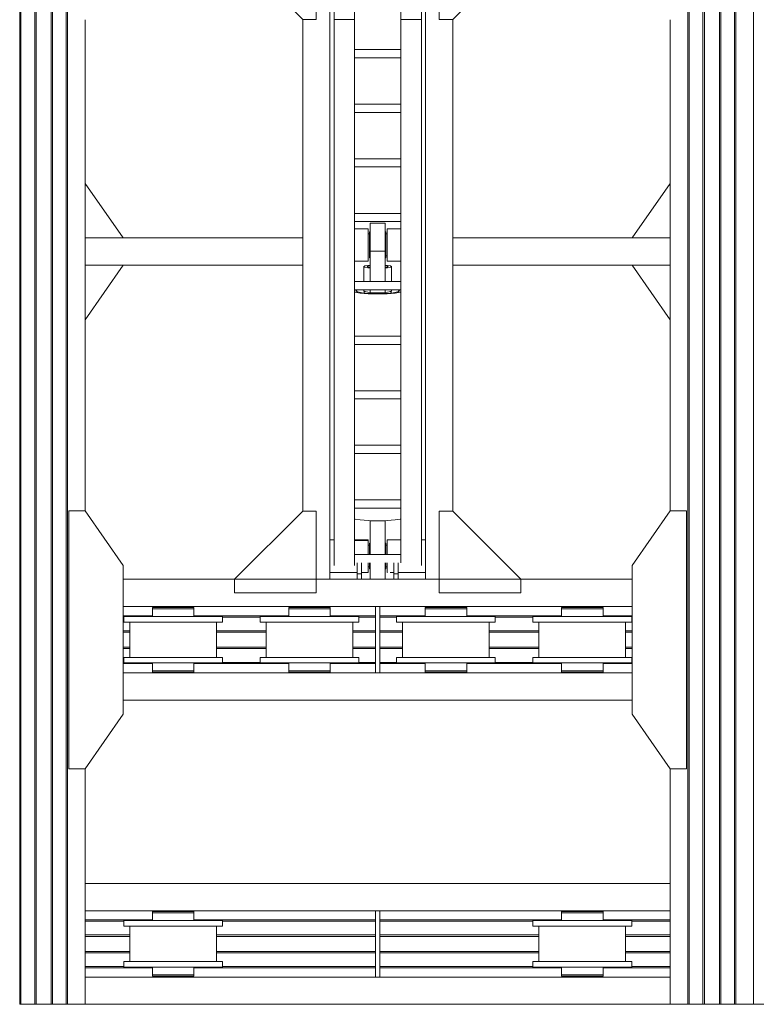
# Model space of a CAD drawing. Header units: millimetres. Extents: x 53746 to 116821, y -810352 to -765802.
# Tile 14 of 256: x 61901 to 64602, y -790285 to -786677. Entities that reach past the tile are written whole.
import ezdxf

# ---------------------------------------------------------------- set-up
doc = ezdxf.new("R2010")
doc.units = ezdxf.units.MM
doc.header["$MEASUREMENT"] = 0
for name, color, linetype, lineweight in [('Main Cradle', 7, 'Continuous', 0), ('Main Cradle Hydraulic Arm Support', 7, 'Continuous', 0), ('Main Cradle Rails', 7, 'Continuous', 0)]:
    doc.layers.add(name, color=color, linetype=linetype, lineweight=lineweight)

# ---------------------------------------------------------------- blocks, each defined once
blk = doc.blocks.new('*U86')
at = {"layer": 'Main Cradle', "color": 7, "linetype": 'Continuous', "lineweight": 0}
for p, q in [((-74.9, 1122.6), (-174.9, 1122.6)), ((59.1, 1122.6), (-58.9, 1122.6)), ((175.1, 1122.6), (75.1, 1122.6)), ((-932.6, -28), (-1072.5, 172)), ((932.6, -28), (1072.6, 172)), ((-1072.6, -328), (-932.6, -128)), ((1072.6, -328), (932.6, -128))]:
    blk.add_line(p, q, dxfattribs=at)
at = {"layer": 'Main Cradle Hydraulic Arm Support', "color": 7, "linetype": 'Continuous', "lineweight": 0}
for p, q in [((525.1, 1172.6), (427.5, 1172.6)), ((-174.9, -1172.6), (-174.9, 1122.6)), ((-74.9, 1102.6), (-74.9, 1122.6)), ((-58.9, 1122.6), (-74.9, 1122.6)), ((-58.9, 1122.6), (-58.9, 1102.6)), ((59.1, 1122.6), (59.1, 1102.6)), ((59.1, 1122.6), (75.1, 1122.6)), ((75.1, 1102.6), (75.1, 1122.6)), ((175.1, -1172.6), (175.1, 1122.6)), ((-74.9, 1097.6), (-174.9, 1097.6)), ((-74.9, 1061.9), (-74.9, 1102.6)), ((-74.9, 1102.6), (-58.9, 1102.6)), ((-58.9, 1102.6), (-58.9, 1061.9)), ((-37.7, 1097.6), (-58.9, 1097.6)), ((-35, 1097.6), (-35.5, 1097.6)), ((-35, 1097.6), (-35, 1093.1)), ((-27.5, 1085), (-30, 1085)), ((30, 1085), (27.5, 1085)), ((35, 1093.1), (35, 1097.6)), ((35, 1097.6), (35.9, 1097.6)), ((45.8, 1097.6), (59.1, 1097.6)), ((75.1, 1102.6), (59.1, 1102.6)), ((59.1, 1102.6), (59.1, 1061.9)), ((75.1, 1061.9), (75.1, 1102.6)), ((75.1, 1097.6), (175.1, 1097.6)), ((-160, -927.7), (-160, 1072.6)), ((-85, -927.7), (-85, 1072.6)), ((-30, 1077.6), (-35, 1077.6)), ((-35, 1077.6), (-30, 1077.6)), ((35, 1077.6), (30, 1077.6)), ((30, 1077.6), (35, 1077.6)), ((30, 1077.6), (35, 1077.6)), ((85.1, 1031.9), (85.1, 1061.9)), ((160.1, -927.7), (160.1, 1072.6)), ((85.1, 1031.9), (-85, 1031.9)), ((85.1, 1031.9), (85.1, -927.7)), ((-160, 979), (-174.9, 978.6)), ((-174.9, 977.6), (-160, 977.6)), ((-160, 982.2), (-160, 982.2)), ((-35, 997.7), (-30, 997.7)), ((-30, 997.7), (-35, 997.7)), ((-30, 997.7), (-35, 997.7)), ((-35, 997.7), (-30, 997.7)), ((-35, 997.6), (-30, 997.6)), ((-27.5, 990.3), (-30, 990.3)), ((30, 990.3), (27.5, 990.3)), ((30, 997.7), (35, 997.7)), ((35, 997.7), (30, 997.7)), ((30, 997.7), (35, 997.7)), ((30, 997.6), (35, 997.6)), ((85.1, 977.6), (37.6, 977.6)), ((160.1, 982.2), (160.1, 982.2)), ((175.1, 977.6), (160.1, 977.6)), ((27.5, 908.6), (-27.5, 908.6)), ((-274.9, 872.6), (-274.9, -28)), ((83.2, 901.9), (85.1, 900.7)), ((275.1, 872.6), (275.1, -28)), ((85.1, 861.9), (-85, 861.9)), ((-85, 831.9), (85.1, 831.9)), ((-85, 661.9), (85.1, 661.9)), ((85.1, 631.9), (-85, 631.9)), ((-85, 461.9), (85.1, 461.9)), ((85.1, 431.9), (-85, 431.9)), ((-85, 261.9), (85.1, 261.9)), ((85.1, 231.9), (-85, 231.9)), ((-50, 73.8), (-50, 67)), ((-27.5, 72.6), (-27.5, 61.9)), ((-27.5, 72.6), (27.5, 72.6)), ((27.5, 61.9), (27.5, 72.6)), ((50, 67), (50, 73.8)), ((-85, 61.9), (85.1, 61.9)), ((-51, 66.4), (-51, 61.9)), ((51, 61.9), (51, 66.4)), ((80, 66.4), (80, 66.4)), ((85.1, 31.9), (-85, 31.9)), ((-51, 31.9), (-51, -23)), ((-27.5, 31.9), (-27.5, -78.9)), ((27.5, -78.9), (27.5, 31.9)), ((51, -23), (51, 31.9)), ((-1072.6, -28), (-274.9, -28)), ((-274.9, -28), (-274.9, -128)), ((427.5, -28), (275.1, -28)), ((275.1, -28), (275.1, -128)), ((1072.6, -28), (427.5, -28)), ((-85, -42.8), (-34.9, -42.9)), ((-34.9, -44.4), (-35, -44.4)), ((-34.9, -42.9), (-34.9, -44.4)), ((-30, -54.7), (-27.5, -54.7)), ((27.5, -54.7), (30, -54.7)), ((30, -62.4), (35, -62.4)), ((35, -42.9), (85.1, -42.9)), ((27.5, -78.9), (-27.5, -78.9)), ((27.5, -109.6), (27.5, -78.9)), ((-1072.6, -128), (-274.9, -128)), ((-274.9, -128), (-274.9, -928.6)), ((-274.9, -128), (-274.9, -128)), ((-30, -142.4), (-34.9, -142.4)), ((35, -142.4), (30, -142.4)), ((427.5, -128), (275.1, -128)), ((275.1, -128), (275.1, -928.6)), ((275.1, -128), (275.1, -128)), ((1072.6, -128), (427.5, -128)), ((-27.5, -150), (-30, -150)), ((30, -150), (27.5, -150)), ((-85, -188.1), (85.1, -188.1)), ((85.1, -218.1), (-85, -218.1)), ((-85, -388.1), (85.1, -388.1)), ((85.1, -418.1), (-85, -418.1)), ((-85, -588.1), (85.1, -588.1)), ((85.1, -618.1), (-85, -618.1)), ((-85, -788.1), (85.1, -788.1)), ((85.1, -818.1), (-85, -818.1)), ((-160, -874.9), (-160, -874.9)), ((160.1, -874.9), (160.1, -874.9)), ((-160, -1128.8), (-160, -927.7)), ((-160, -927.7), (-85, -927.7)), ((-85, -1128.8), (-85, -927.7)), ((85.1, -927.7), (85.1, -1128.8)), ((160.1, -927.7), (85.1, -927.7)), ((160.1, -927.7), (160.1, -1128.8)), ((-85, -978.8), (85.1, -978.8)), ((-174.9, -1018.8), (-170.7, -1018.8)), ((-170.7, -1018.8), (-169.7, -1018.8)), ((-169.7, -1018.8), (-169.6, -1018.8)), ((160.1, -1040.5), (160.1, -1078.8)), ((169.7, -1018.8), (169.8, -1018.8)), ((169.8, -1018.8), (170.8, -1018.8)), ((170.8, -1018.8), (175.1, -1018.8)), ((427.5, -1081), (519.1, -1172.6)), ((160.1, -1106.4), (160.1, -1106.4)), ((-170.1, -1138.8), (-174.9, -1138.8)), ((-160, -1118.6), (-169.6, -1118.6)), ((-160, -1118.6), (-169.6, -1118.6)), ((-169.6, -1118.8), (-160, -1118.8)), ((-160, -1128.8), (-85, -1128.8)), ((85.1, -1128.8), (160.1, -1128.8)), ((169.7, -1118.7), (160.1, -1118.7)), ((160.1, -1118.8), (169.7, -1118.8)), ((175.1, -1138.8), (170.2, -1138.8))]:
    blk.add_line(p, q, dxfattribs=at)
at = {"layer": 'Main Cradle Hydraulic Arm Support', "color": 7, "linetype": 'Continuous', "lineweight": 0, "extrusion": (0, 0, -1), "flags": 128}
for points in [[(524.9, 1172.6), (224.9, 1172.6), (224.9, 872.6), (274.9, 872.6), (524.9, 1122.6), (524.9, 1172.6)], [(-427.5, 1172.6), (-225.1, 1172.6), (-225.1, 872.6), (-275.1, 872.6), (-427.5, 1025.1)], [(-427.5, 1025.1), (-525.1, 1122.6), (-525.1, 1172.6)], [(27.5, 1122.6), (27.5, 1108.5), (27.5, 1081.9), (27.5, 1061.9)], [(-27.5, 1122.6), (-27.5, 1108.5), (-27.5, 1081.9), (-27.5, 1061.9)], [(35, 1093.1), (35, 1080.1), (35, 1061.9)], [(30, 1061.9), (30, 1062.9), (30, 1076.6), (30, 1084.4), (30, 1085), (30, 1085)], [(-30, 1061.9), (-30, 1062.9), (-30, 1076.6), (-30, 1084.4), (-30, 1085), (-30, 1085)], [(-35, 1061.9), (-35, 1080.1), (-35, 1093.1)], [(-75.1, 1097.6), (-75.1, 1097.6), (-75.1, 1097.6)], [(35, 1031.9), (35, 1014.7), (35, 995.2), (35, 982.2), (85, 980.9)], [(30, 990.3), (30, 996.8), (30, 1009.6), (30, 1026.6), (30, 1031.9)], [(27.5, 1031.9), (27.5, 908.6), (27.5, 908)], [(-27.5, 1031.9), (-27.5, 908.6), (-27.5, 908)], [(-30, 990.3), (-30, 996.8), (-30, 1009.6), (-30, 1026.6), (-30, 1031.9)], [(-35.6, 977.6), (-35, 977.6), (-35, 982.2), (-35, 995.2), (-35, 1014.7), (-35, 1031.9)], [(85, 977.6), (35, 977.6), (35, 982.2), (85, 980.9)], [(-83.2, 901.9), (-63.7, 905.4), (-34.5, 907.8), (0, 908.6), (34.4, 907.8), (63.6, 905.4), (83.1, 901.9), (85, 900.7)], [(27.5, 908), (0, 908.6), (-27.5, 908)], [(-85.1, 69.5), (-83.2, 70.6), (-63.7, 74.1), (-34.5, 76.5), (0, 77.3), (34.4, 76.5), (63.6, 74.1), (83.1, 70.6), (85, 69.5)], [(-80, 66.4), (-74, 70.1), (-56.6, 73.3), (-30.7, 75.4), (0, 76.1), (30.6, 75.4), (56.5, 73.3), (73.9, 70.1), (80, 66.4), (80, 66.4)], [(85, 63.4), (83.1, 62.2), (81.4, 61.9)], [(80, 66.4), (73.9, 62.7), (69.6, 61.9)], [(27.5, 71.5), (36, 70.8), (47.1, 68.8), (51, 66.4), (51, 66.4)], [(-51, 66.4), (-47.2, 68.8), (-36.1, 70.8), (-27.5, 71.5)], [(-69.7, 61.9), (-74, 62.7), (-80, 66.4)], [(-81.5, 61.9), (-83.2, 62.2), (-85.1, 63.4)], [(274.9, -28.4), (274.9, -28), (274.9, -28)], [(27.5, -17.9), (36, -18.6), (47.1, -20.6), (51, -23), (47.1, -25.3), (36, -27.3), (27.5, -28)], [(38, -23), (35.1, -21.2), (27.5, -19.8)], [(27.5, -26.1), (35.1, -24.7), (38, -23)], [(-51, -23), (-47.2, -20.6), (-36.1, -18.6), (-27.5, -17.9)], [(-27.5, -19.8), (-35.2, -21.2), (-38, -23), (-35.2, -24.7), (-27.5, -26.1)], [(-27.5, -28), (-36.1, -27.3), (-47.2, -25.3), (-51, -23)], [(-275.1, -28), (-275.1, -28), (-275.1, -28.4)], [(85, -43.4), (34.9, -44.4), (34.9, -50.4), (34.9, -54.7), (34.9, -72.3), (34.9, -94.4), (34.9, -117.8), (34.9, -138.8), (34.9, -154.3), (34.9, -161.8), (85, -161.9)], [(30, -150), (30, -144.3), (30, -132.1), (30, -115.4), (30, -96.8), (30, -78.9), (30, -64.7), (30, -56.2), (30, -54.7)], [(-30, -150), (-30, -144.3), (-30, -132.1), (-30, -115.4), (-30, -96.8), (-30, -78.9), (-30, -64.7), (-30, -56.2), (-30, -54.7)], [(-35.1, -44.4), (-35, -44.4), (-35, -42.9)], [(-85.1, -161.8), (-35, -161.8), (-35, -154.3), (-35, -138.8), (-35, -117.8), (-35, -94.4), (-35, -72.3), (-35, -54.7), (-35, -44.4), (-85.1, -43.4)], [(-27.5, -109.6), (-27.5, -139.2), (-27.5, -163.3), (-27.5, -178.4), (-27.5, -182.2), (27.5, -182.2), (27.5, -178.4), (27.5, -163.3), (27.5, -139.2), (27.5, -109.6), (27.5, -78.9)], [(224.9, -1172.6), (224.9, -928.6), (274.9, -928.6), (518.9, -1172.6)], [(-225.1, -1172.6), (-225.1, -928.6), (-275.1, -928.6), (-427.5, -1081)], [(169.6, -1023.3), (169.6, -1036.3), (169.6, -1055.8), (169.6, -1078.8), (169.6, -1101.7), (169.6, -1121.2), (169.6, -1134.2), (169.6, -1138.8), (169.7, -1138.8)], [(-169.8, -1138.8), (-169.7, -1138.8), (-169.7, -1134.2), (-169.7, -1121.2), (-169.7, -1101.7), (-169.7, -1078.8), (-169.7, -1055.8), (-169.7, -1036.3), (-169.7, -1023.3)], [(160, -1162.6), (160, -1149.5), (160, -1128.8)], [(-160.1, -1128.8), (-160.1, -1149.5), (-160.1, -1162.6)]]:
    blk.add_lwpolyline(points, dxfattribs=at)
blk = doc.blocks.new('*U57')
at = {"layer": 'Main Cradle', "color": 7, "linetype": 'Continuous', "lineweight": 0}
for p, q in [((-23381.6, -2208), (-23381.6, 4569.1)), ((-23377, -2208), (-23377, 4569.1)), ((-23326.6, -2208), (-23326.6, 4569.1)), ((-23321.6, -2208), (-23321.6, 4569.1)), ((-23266.6, -2208), (-23266.6, 4569.1)), ((-23261.6, -2208), (-23261.6, 4569.1)), ((-23211.3, -2208), (-23211.3, 4569.1)), ((-23206.6, -2208), (-23206.6, 4569.1)), ((-20931.6, 4569.1), (-20931.6, -2208)), ((-20927, 4569.1), (-20927, -2208)), ((-20876.6, 4569.1), (-20876.6, -2208)), ((-20871.6, 4569.1), (-20871.6, -2208)), ((-20816.6, 4569.1), (-20816.6, -2208)), ((-20811.6, 4569.1), (-20811.6, -2208)), ((-20761.3, 4569.1), (-20761.3, -2208)), ((-20756.6, 4569.1), (-20756.6, -2208)), ((-20691.7, 4569.1), (-20691.7, -2208)), ((-23141.7, -399.8), (-23141.7, 1399.5)), ((-20996.5, 1399.5), (-20996.5, -399.8)), ((-21136.5, -650.8), (-23001.7, -650.8)), ((-23001.7, -750.8), (-22077.1, -750.8)), ((-22859.1, -753.8), (-22859.1, -750.8)), ((-22779.1, -750.8), (-22779.1, -753.8)), ((-22765.3, -753.8), (-22748.7, -753.8)), ((-22748.7, -753.8), (-22742.9, -753.8)), ((-22359.1, -753.8), (-22359.1, -750.8)), ((-22279.1, -750.8), (-22279.1, -753.8)), ((-22265.3, -753.8), (-22248.7, -753.8)), ((-22248.7, -753.8), (-22242.9, -753.8)), ((-22061.1, -750.8), (-21136.5, -750.8)), ((-21859.1, -753.8), (-21859.1, -750.8)), ((-21779.1, -750.8), (-21779.1, -753.8)), ((-21765.3, -753.8), (-21748.7, -753.8)), ((-21748.7, -753.8), (-21742.9, -753.8)), ((-21359.1, -753.8), (-21359.1, -750.8)), ((-21279.1, -750.8), (-21279.1, -753.8)), ((-21265.3, -753.8), (-21248.7, -753.8)), ((-21248.7, -753.8), (-21242.9, -753.8)), ((-22749.8, -787.3), (-22819.1, -787.3)), ((-22319.1, -787.3), (-22388.5, -787.3)), ((-22249.8, -787.3), (-22319.1, -787.3)), ((-21749.8, -787.3), (-21819.1, -787.3)), ((-21249.8, -787.3), (-21319.1, -787.3)), ((-22978.1, -937.3), (-22978.1, -807.3)), ((-22660.1, -807.3), (-22660.1, -937.3)), ((-22637.9, -807.3), (-22651.7, -807.3)), ((-22478.1, -937.3), (-22478.1, -807.3)), ((-22160.1, -807.3), (-22160.1, -937.3)), ((-22137.9, -807.3), (-22151.7, -807.3)), ((-21978.1, -937.3), (-21978.1, -807.3)), ((-21660.1, -807.3), (-21660.1, -937.3)), ((-21637.9, -807.3), (-21651.7, -807.3)), ((-21478.1, -937.3), (-21478.1, -807.3)), ((-21160.1, -807.3), (-21160.1, -937.3)), ((-21137.9, -807.3), (-21151.7, -807.3)), ((-22758.3, -937.3), (-22819.1, -937.3)), ((-22749.8, -937.3), (-22758.3, -937.3)), ((-22258.3, -937.3), (-22319.1, -937.3)), ((-22249.8, -937.3), (-22258.3, -937.3)), ((-21758.3, -937.3), (-21819.1, -937.3)), ((-21749.8, -937.3), (-21758.3, -937.3)), ((-21258.3, -937.3), (-21319.1, -937.3)), ((-21249.8, -937.3), (-21258.3, -937.3)), ((-22748.7, -957.3), (-22742.9, -957.3)), ((-22637.9, -957.3), (-22651.7, -957.3)), ((-22248.7, -957.3), (-22242.9, -957.3)), ((-22137.9, -957.3), (-22151.7, -957.3)), ((-21890.3, -957.3), (-21889.5, -957.3)), ((-21748.7, -957.3), (-21742.9, -957.3)), ((-21637.9, -957.3), (-21651.7, -957.3)), ((-21248.7, -957.3), (-21242.9, -957.3)), ((-21137.9, -957.3), (-21151.7, -957.3)), ((-23001.7, -993.8), (-22077.1, -993.8)), ((-22859.1, -993.8), (-22859.1, -990.8)), ((-22856.6, -990.8), (-22856.1, -990.8)), ((-22848.3, -985.8), (-22819.1, -985.8)), ((-22790.9, -990.8), (-22790.8, -990.8)), ((-22790.8, -990.8), (-22790.6, -990.8)), ((-22790.6, -990.8), (-22790, -990.8)), ((-22790, -990.8), (-22783.7, -990.8)), ((-22783.7, -990.8), (-22782.2, -990.8)), ((-22782.2, -990.8), (-22779.1, -990.8)), ((-22779.1, -990.8), (-22779.1, -993.8)), ((-22765.3, -985.8), (-22748.7, -985.8)), ((-22748.7, -985.8), (-22742.9, -985.8)), ((-22359.1, -993.8), (-22359.1, -990.8)), ((-22348.3, -985.8), (-22319.1, -985.8)), ((-22282.2, -990.8), (-22279.1, -990.8)), ((-22279.1, -990.8), (-22279.1, -993.8)), ((-22265.3, -985.8), (-22248.7, -985.8)), ((-22248.7, -985.8), (-22242.9, -985.8)), ((-22061.1, -993.8), (-21136.5, -993.8)), ((-21859.1, -993.8), (-21859.1, -990.8)), ((-21856.6, -990.8), (-21856.1, -990.8)), ((-21848.3, -985.8), (-21819.1, -985.8)), ((-21790.9, -990.8), (-21790.8, -990.8)), ((-21790.8, -990.8), (-21790.6, -990.8)), ((-21790.6, -990.8), (-21790, -990.8)), ((-21790, -990.8), (-21783.7, -990.8)), ((-21783.7, -990.8), (-21782.2, -990.8)), ((-21782.2, -990.8), (-21779.1, -990.8)), ((-21779.1, -990.8), (-21779.1, -993.8)), ((-21765.3, -985.8), (-21748.7, -985.8)), ((-21748.7, -985.8), (-21742.9, -985.8)), ((-21359.1, -993.8), (-21359.1, -990.8)), ((-21348.3, -985.8), (-21319.1, -985.8)), ((-21282.2, -990.8), (-21279.1, -990.8)), ((-21279.1, -990.8), (-21279.1, -993.8)), ((-21265.3, -985.8), (-21248.7, -985.8)), ((-21248.7, -985.8), (-21242.9, -985.8)), ((-21136.5, -1093.8), (-23001.7, -1093.8)), ((-23141.7, -2208), (-23141.7, -1344.8)), ((-20996.5, -1344.8), (-20996.5, -2208)), ((-20996.5, -1765), (-23141.7, -1765)), ((-23141.7, -1865), (-22077.1, -1865)), ((-22859.1, -1868), (-22859.1, -1865)), ((-22779.1, -1865), (-22779.1, -1868)), ((-22765.3, -1868), (-22748.7, -1868)), ((-22748.7, -1868), (-22742.9, -1868)), ((-22061.1, -1865), (-20996.5, -1865)), ((-21359.1, -1868), (-21359.1, -1865)), ((-21279.1, -1865), (-21279.1, -1868)), ((-21265.3, -1868), (-21248.7, -1868)), ((-21248.7, -1868), (-21242.9, -1868)), ((-22749.8, -1901.5), (-22819.1, -1901.5)), ((-21249.8, -1901.5), (-21319.1, -1901.5)), ((-22978.1, -2051.5), (-22978.1, -1921.5)), ((-22660.1, -1921.5), (-22660.1, -2051.5)), ((-22637.9, -1921.5), (-22651.7, -1921.5)), ((-21478.1, -2051.5), (-21478.1, -1921.5)), ((-21160.1, -1921.5), (-21160.1, -2051.5)), ((-21137.9, -1921.5), (-21151.7, -1921.5)), ((-22758.3, -2051.5), (-22819.1, -2051.5)), ((-22749.8, -2051.5), (-22758.3, -2051.5)), ((-21258.3, -2051.5), (-21319.1, -2051.5)), ((-21249.8, -2051.5), (-21258.3, -2051.5)), ((-22748.7, -2071.5), (-22742.9, -2071.5)), ((-22637.9, -2071.5), (-22651.7, -2071.5)), ((-21390.3, -2071.5), (-21389.5, -2071.5)), ((-21248.7, -2071.5), (-21242.9, -2071.5)), ((-21137.9, -2071.5), (-21151.7, -2071.5)), ((-23141.7, -2108), (-22077.1, -2108)), ((-22859.1, -2108), (-22859.1, -2105)), ((-22848.3, -2100), (-22819.1, -2100)), ((-22782.2, -2105), (-22779.1, -2105)), ((-22779.1, -2105), (-22779.1, -2108)), ((-22765.3, -2100), (-22748.7, -2100)), ((-22748.7, -2100), (-22742.9, -2100)), ((-22061.1, -2108), (-20996.5, -2108)), ((-21359.1, -2108), (-21359.1, -2105)), ((-21356.6, -2105), (-21356.1, -2105)), ((-21348.3, -2100), (-21319.1, -2100)), ((-21290.9, -2105), (-21290.8, -2105)), ((-21290.8, -2105), (-21290.6, -2105)), ((-21290.6, -2105), (-21290, -2105)), ((-21290, -2105), (-21283.7, -2105)), ((-21283.7, -2105), (-21282.2, -2105)), ((-21282.2, -2105), (-21279.1, -2105)), ((-21279.1, -2105), (-21279.1, -2108)), ((-21265.3, -2100), (-21248.7, -2100)), ((-21248.7, -2100), (-21242.9, -2100)), ((-20996.5, -2208), (-23141.7, -2208)), ((-20591.7, -2208), (-20691.7, -2208))]:
    blk.add_line(p, q, dxfattribs=at)
at = {"layer": 'Main Cradle', "color": 7, "linetype": 'Continuous', "lineweight": 0, "flags": 128}
for points in [[(-23141.7, -1344.8), (-23001.7, -1144.8), (-23001.7, -599.8), (-23141.7, -399.8), (-23201.7, -399.8), (-23201.7, -1344.8), (-23141.7, -1344.8)], [(-20996.5, -1344.8), (-21136.5, -1144.8), (-21136.5, -599.8), (-20996.6, -399.8), (-20936.6, -399.8), (-20936.5, -1344.8), (-20996.5, -1344.8)], [(-22895.3, -753.8), (-22895.3, -753.8), (-22895.3, -758.8), (-22895.3, -758.8)], [(-22895.3, -753.8), (-22889.5, -753.8), (-22873, -753.8), (-22848.3, -753.8), (-22819.1, -753.8), (-22790, -753.8), (-22765.3, -753.8)], [(-22819.1, -758.8), (-22819.1, -758.8), (-22790, -758.8), (-22765.3, -758.8), (-22748.7, -758.8), (-22742.9, -758.8), (-22742.9, -753.8)], [(-22395.3, -753.8), (-22395.3, -753.8), (-22395.3, -758.8), (-22395.3, -758.8)], [(-22395.3, -753.8), (-22389.5, -753.8), (-22373, -753.8), (-22348.3, -753.8), (-22319.1, -753.8), (-22290, -753.8), (-22265.3, -753.8)], [(-22319.1, -758.8), (-22319.1, -758.8), (-22290, -758.8), (-22265.3, -758.8), (-22248.7, -758.8), (-22242.9, -758.8), (-22242.9, -753.8)], [(-22077.1, -750.8), (-22061.1, -750.8), (-22061.1, -993.8), (-22077.1, -993.8), (-22077.1, -750.8)], [(-21895.3, -753.8), (-21895.3, -753.8), (-21895.3, -758.8), (-21895.3, -758.8)], [(-21895.3, -753.8), (-21889.5, -753.8), (-21873, -753.8), (-21848.3, -753.8), (-21819.1, -753.8), (-21790, -753.8), (-21765.3, -753.8)], [(-21790, -758.8), (-21790, -758.8), (-21765.3, -758.8), (-21748.7, -758.8), (-21742.9, -758.8), (-21742.9, -753.8)], [(-21395.3, -753.8), (-21395.3, -753.8), (-21395.3, -758.8), (-21395.3, -758.8)], [(-21395.3, -753.8), (-21389.5, -753.8), (-21373, -753.8), (-21348.3, -753.8), (-21319.1, -753.8), (-21290, -753.8), (-21265.3, -753.8)], [(-21319.1, -758.8), (-21319.1, -758.8), (-21290, -758.8), (-21265.3, -758.8), (-21248.7, -758.8), (-21242.9, -758.8), (-21242.9, -753.8)], [(-22758.3, -807.3), (-22819.1, -807.3), (-22888.5, -807.3), (-22947.3, -807.3), (-22986.6, -807.3), (-23000.3, -807.3), (-23000.3, -787.3), (-23000.3, -787.3)], [(-22819.1, -787.3), (-22888.5, -787.3), (-22947.3, -787.3), (-22986.6, -787.3), (-23000.3, -787.3)], [(-22895.3, -758.8), (-22895.3, -758.8), (-22895.3, -787.3)], [(-22895.3, -758.8), (-22889.5, -758.8), (-22873, -758.8), (-22873, -758.8)], [(-22889.5, -758.8), (-22889.5, -758.8), (-22873, -758.8)], [(-22873, -758.8), (-22848.3, -758.8), (-22819.1, -758.8), (-22819.1, -758.8)], [(-22637.9, -787.3), (-22651.7, -787.3), (-22691, -787.3), (-22749.8, -787.3)], [(-22742.9, -787.3), (-22742.9, -758.8), (-22742.9, -758.8)], [(-22637.9, -787.3), (-22637.9, -787.3), (-22637.9, -807.3)], [(-22258.3, -807.3), (-22319.1, -807.3), (-22388.5, -807.3), (-22447.3, -807.3), (-22486.6, -807.3), (-22500.3, -807.3), (-22500.3, -787.3), (-22500.3, -787.3)], [(-22388.5, -787.3), (-22388.5, -787.3), (-22447.3, -787.3), (-22486.6, -787.3), (-22500.3, -787.3)], [(-22395.3, -758.8), (-22395.3, -758.8), (-22395.3, -787.3)], [(-22395.3, -758.8), (-22389.5, -758.8), (-22373, -758.8), (-22373, -758.8)], [(-22389.5, -758.8), (-22389.5, -758.8), (-22373, -758.8)], [(-22373, -758.8), (-22348.3, -758.8), (-22319.1, -758.8), (-22319.1, -758.8)], [(-22137.9, -787.3), (-22151.7, -787.3), (-22191, -787.3), (-22249.8, -787.3)], [(-22242.9, -787.3), (-22242.9, -758.8), (-22242.9, -758.8)], [(-22137.9, -787.3), (-22137.9, -787.3), (-22137.9, -807.3)], [(-21758.3, -807.3), (-21819.1, -807.3), (-21888.5, -807.3), (-21947.3, -807.3), (-21986.6, -807.3), (-22000.3, -807.3), (-22000.3, -787.3), (-22000.3, -787.3)], [(-21819.1, -787.3), (-21888.5, -787.3), (-21947.3, -787.3), (-21986.6, -787.3), (-22000.3, -787.3)], [(-21895.3, -758.8), (-21895.3, -758.8), (-21895.3, -787.3)], [(-21895.3, -758.8), (-21889.5, -758.8), (-21873, -758.8), (-21873, -758.8)], [(-21889.5, -758.8), (-21889.5, -758.8), (-21873, -758.8)], [(-21873, -758.8), (-21848.3, -758.8), (-21819.1, -758.8), (-21819.1, -758.8)], [(-21819.1, -758.8), (-21819.1, -758.8), (-21790, -758.8)], [(-21637.9, -787.3), (-21651.7, -787.3), (-21691, -787.3), (-21749.8, -787.3)], [(-21742.9, -787.3), (-21742.9, -758.8), (-21742.9, -758.8)], [(-21637.9, -787.3), (-21637.9, -787.3), (-21637.9, -807.3)], [(-21258.3, -807.3), (-21319.1, -807.3), (-21388.5, -807.3), (-21447.3, -807.3), (-21486.6, -807.3), (-21500.3, -807.3), (-21500.3, -787.3), (-21500.3, -787.3)], [(-21319.1, -787.3), (-21388.5, -787.3), (-21447.3, -787.3), (-21486.6, -787.3), (-21500.3, -787.3)], [(-21395.3, -758.8), (-21395.3, -758.8), (-21395.3, -787.3)], [(-21395.3, -758.8), (-21389.5, -758.8), (-21373, -758.8), (-21348.3, -758.8), (-21319.1, -758.8), (-21319.1, -758.8)], [(-21389.5, -758.8), (-21389.5, -758.8), (-21373, -758.8)], [(-21137.9, -787.3), (-21151.7, -787.3), (-21191, -787.3), (-21249.8, -787.3)], [(-21242.9, -787.3), (-21242.9, -758.8), (-21242.9, -758.8)], [(-21137.9, -787.3), (-21137.9, -787.3), (-21137.9, -807.3)], [(-22651.7, -807.3), (-22691, -807.3), (-22749.8, -807.3), (-22758.3, -807.3)], [(-22151.7, -807.3), (-22191, -807.3), (-22249.8, -807.3), (-22258.3, -807.3)], [(-21651.7, -807.3), (-21691, -807.3), (-21749.8, -807.3), (-21758.3, -807.3)], [(-21151.7, -807.3), (-21191, -807.3), (-21249.8, -807.3), (-21258.3, -807.3)], [(-22651.7, -957.3), (-22691, -957.3), (-22749.8, -957.3), (-22819.1, -957.3), (-22888.5, -957.3), (-22947.3, -957.3), (-22986.6, -957.3), (-23000.3, -957.3), (-23000.3, -937.3), (-23000.3, -937.3)], [(-22819.1, -937.3), (-22888.5, -937.3), (-22947.3, -937.3), (-22986.6, -937.3), (-23000.3, -937.3)], [(-22637.9, -937.3), (-22651.7, -937.3), (-22691, -937.3), (-22749.8, -937.3)], [(-22637.9, -937.3), (-22637.9, -937.3), (-22637.9, -957.3)], [(-22151.7, -957.3), (-22191, -957.3), (-22249.8, -957.3), (-22319.1, -957.3), (-22388.5, -957.3), (-22447.3, -957.3), (-22486.6, -957.3), (-22500.3, -957.3), (-22500.3, -937.3), (-22500.3, -937.3)], [(-22319.1, -937.3), (-22388.5, -937.3), (-22447.3, -937.3), (-22486.6, -937.3), (-22500.3, -937.3)], [(-22137.9, -937.3), (-22151.7, -937.3), (-22191, -937.3), (-22249.8, -937.3)], [(-22137.9, -937.3), (-22137.9, -937.3), (-22137.9, -957.3)], [(-21651.7, -957.3), (-21691, -957.3), (-21749.8, -957.3), (-21819.1, -957.3), (-21888.5, -957.3), (-21947.3, -957.3), (-21986.6, -957.3), (-22000.3, -957.3), (-22000.3, -937.3), (-22000.3, -937.3)], [(-21819.1, -937.3), (-21888.5, -937.3), (-21947.3, -937.3), (-21986.6, -937.3), (-22000.3, -937.3)], [(-21637.9, -937.3), (-21651.7, -937.3), (-21691, -937.3), (-21749.8, -937.3)], [(-21637.9, -937.3), (-21637.9, -937.3), (-21637.9, -957.3)], [(-21151.7, -957.3), (-21191, -957.3), (-21249.8, -957.3), (-21319.1, -957.3), (-21388.5, -957.3), (-21447.3, -957.3), (-21486.6, -957.3), (-21500.3, -957.3), (-21500.3, -937.3), (-21500.3, -937.3)], [(-21319.1, -937.3), (-21388.5, -937.3), (-21447.3, -937.3), (-21486.6, -937.3), (-21500.3, -937.3)], [(-21137.9, -937.3), (-21151.7, -937.3), (-21191, -937.3), (-21249.8, -937.3)], [(-21137.9, -937.3), (-21137.9, -937.3), (-21137.9, -957.3)], [(-22895.3, -957.3), (-22895.3, -985.8), (-22889.5, -985.8), (-22873, -985.8), (-22848.3, -985.8), (-22848.3, -985.8)], [(-22889.5, -957.3), (-22889.5, -957.3), (-22890.3, -957.3), (-22895.3, -957.3), (-22895.3, -957.3)], [(-22742.9, -985.8), (-22742.9, -985.8), (-22742.9, -957.3)], [(-22395.3, -957.3), (-22395.3, -985.8), (-22389.5, -985.8), (-22373, -985.8), (-22348.3, -985.8), (-22348.3, -985.8)], [(-22389.5, -957.3), (-22389.5, -957.3), (-22390.3, -957.3), (-22395.3, -957.3), (-22395.3, -957.3)], [(-22242.9, -985.8), (-22242.9, -985.8), (-22242.9, -957.3)], [(-21895.3, -957.3), (-21895.3, -985.8), (-21889.5, -985.8), (-21873, -985.8), (-21848.3, -985.8), (-21848.3, -985.8)], [(-21895.3, -957.3), (-21895.3, -957.3), (-21890.3, -957.3)], [(-21742.9, -985.8), (-21742.9, -985.8), (-21742.9, -957.3)], [(-21395.3, -957.3), (-21395.3, -985.8), (-21389.5, -985.8), (-21373, -985.8), (-21348.3, -985.8), (-21348.3, -985.8)], [(-21389.5, -957.3), (-21389.5, -957.3), (-21390.3, -957.3), (-21395.3, -957.3), (-21395.3, -957.3)], [(-21242.9, -985.8), (-21242.9, -985.8), (-21242.9, -957.3)], [(-22895.3, -985.8), (-22895.3, -985.8), (-22895.3, -990.8), (-22889.5, -990.8), (-22873, -990.8), (-22848.3, -990.8), (-22819.1, -990.8), (-22790, -990.8), (-22765.3, -990.8), (-22748.7, -990.8), (-22742.9, -990.8), (-22742.9, -985.8)], [(-22889.5, -985.8), (-22889.5, -985.8), (-22873, -985.8)], [(-22859.1, -990.8), (-22859.1, -990.8), (-22856.6, -990.8)], [(-22848.3, -985.8), (-22848.3, -985.8), (-22819.1, -985.8)], [(-22819.1, -985.8), (-22819.1, -985.8), (-22790, -985.8), (-22765.3, -985.8)], [(-22395.3, -985.8), (-22395.3, -985.8), (-22395.3, -990.8), (-22389.5, -990.8), (-22373, -990.8), (-22348.3, -990.8), (-22319.1, -990.8), (-22290, -990.8), (-22265.3, -990.8), (-22248.7, -990.8), (-22242.9, -990.8), (-22242.9, -985.8)], [(-22389.5, -985.8), (-22389.5, -985.8), (-22373, -985.8)], [(-22356.1, -990.8), (-22356.1, -990.8), (-22356.6, -990.8), (-22359.1, -990.8), (-22359.1, -990.8), (-22359.1, -990.8)], [(-22348.3, -985.8), (-22348.3, -985.8), (-22319.1, -985.8)], [(-22319.1, -985.8), (-22319.1, -985.8), (-22290, -985.8), (-22265.3, -985.8)], [(-22290, -990.8), (-22290.6, -990.8), (-22290.8, -990.8), (-22290.9, -990.8)], [(-22282.2, -990.8), (-22283.7, -990.8), (-22290, -990.8)], [(-21895.3, -985.8), (-21895.3, -985.8), (-21895.3, -990.8), (-21889.5, -990.8), (-21873, -990.8), (-21848.3, -990.8), (-21819.1, -990.8), (-21790, -990.8), (-21765.3, -990.8), (-21748.7, -990.8), (-21742.9, -990.8), (-21742.9, -985.8)], [(-21889.5, -985.8), (-21889.5, -985.8), (-21873, -985.8)], [(-21859.1, -990.8), (-21859.1, -990.8), (-21856.6, -990.8)], [(-21848.3, -985.8), (-21848.3, -985.8), (-21819.1, -985.8)], [(-21819.1, -985.8), (-21819.1, -985.8), (-21790, -985.8), (-21765.3, -985.8)], [(-21395.3, -985.8), (-21395.3, -985.8), (-21395.3, -990.8), (-21389.5, -990.8), (-21373, -990.8), (-21348.3, -990.8), (-21319.1, -990.8), (-21290, -990.8), (-21265.3, -990.8), (-21248.7, -990.8), (-21242.9, -990.8), (-21242.9, -985.8)], [(-21389.5, -985.8), (-21389.5, -985.8), (-21373, -985.8)], [(-21356.1, -990.8), (-21356.1, -990.8), (-21356.6, -990.8), (-21359.1, -990.8), (-21359.1, -990.8), (-21359.1, -990.8)], [(-21348.3, -985.8), (-21348.3, -985.8), (-21319.1, -985.8)], [(-21319.1, -985.8), (-21319.1, -985.8), (-21290, -985.8), (-21265.3, -985.8)], [(-21290, -990.8), (-21290.6, -990.8), (-21290.8, -990.8), (-21290.9, -990.8)], [(-21282.2, -990.8), (-21283.7, -990.8), (-21290, -990.8)], [(-22895.3, -1868), (-22895.3, -1868), (-22895.3, -1873), (-22895.3, -1873)], [(-22895.3, -1868), (-22889.5, -1868), (-22873, -1868), (-22848.3, -1868), (-22819.1, -1868), (-22790, -1868), (-22765.3, -1868)], [(-22895.3, -1873), (-22895.3, -1873), (-22895.3, -1901.5)], [(-22895.3, -1873), (-22889.5, -1873), (-22873, -1873), (-22873, -1873)], [(-22889.5, -1873), (-22889.5, -1873), (-22873, -1873)], [(-22873, -1873), (-22848.3, -1873), (-22819.1, -1873), (-22819.1, -1873)], [(-22819.1, -1873), (-22819.1, -1873), (-22790, -1873), (-22765.3, -1873), (-22748.7, -1873), (-22742.9, -1873), (-22742.9, -1868)], [(-22742.9, -1901.5), (-22742.9, -1873), (-22742.9, -1873)], [(-22077.1, -1865), (-22061.1, -1865), (-22061.1, -2108), (-22077.1, -2108), (-22077.1, -1865)], [(-21395.3, -1868), (-21395.3, -1868), (-21395.3, -1873), (-21395.3, -1873)], [(-21395.3, -1868), (-21389.5, -1868), (-21373, -1868), (-21348.3, -1868), (-21319.1, -1868), (-21290, -1868), (-21265.3, -1868)], [(-21395.3, -1873), (-21395.3, -1873), (-21395.3, -1901.5)], [(-21395.3, -1873), (-21389.5, -1873), (-21373, -1873), (-21348.3, -1873), (-21319.1, -1873), (-21319.1, -1873)], [(-21389.5, -1873), (-21389.5, -1873), (-21373, -1873)], [(-21319.1, -1873), (-21319.1, -1873), (-21290, -1873), (-21265.3, -1873), (-21248.7, -1873), (-21242.9, -1873), (-21242.9, -1868)], [(-21242.9, -1901.5), (-21242.9, -1873), (-21242.9, -1873)], [(-22758.3, -1921.5), (-22819.1, -1921.5), (-22888.5, -1921.5), (-22947.3, -1921.5), (-22986.6, -1921.5), (-23000.3, -1921.5), (-23000.3, -1901.5), (-23000.3, -1901.5)], [(-22819.1, -1901.5), (-22888.5, -1901.5), (-22947.3, -1901.5), (-22986.6, -1901.5), (-23000.3, -1901.5)], [(-22637.9, -1901.5), (-22651.7, -1901.5), (-22691, -1901.5), (-22749.8, -1901.5)], [(-22637.9, -1901.5), (-22637.9, -1901.5), (-22637.9, -1921.5)], [(-21258.3, -1921.5), (-21319.1, -1921.5), (-21388.5, -1921.5), (-21447.3, -1921.5), (-21486.6, -1921.5), (-21500.3, -1921.5), (-21500.3, -1901.5), (-21500.3, -1901.5)], [(-21319.1, -1901.5), (-21388.5, -1901.5), (-21447.3, -1901.5), (-21486.6, -1901.5), (-21500.3, -1901.5)], [(-21137.9, -1901.5), (-21151.7, -1901.5), (-21191, -1901.5), (-21249.8, -1901.5)], [(-21137.9, -1901.5), (-21137.9, -1901.5), (-21137.9, -1921.5)], [(-22651.7, -1921.5), (-22691, -1921.5), (-22749.8, -1921.5), (-22758.3, -1921.5)], [(-21151.7, -1921.5), (-21191, -1921.5), (-21249.8, -1921.5), (-21258.3, -1921.5)], [(-22651.7, -2071.5), (-22691, -2071.5), (-22749.8, -2071.5), (-22819.1, -2071.5), (-22888.5, -2071.5), (-22947.3, -2071.5), (-22986.6, -2071.5), (-23000.3, -2071.5), (-23000.3, -2051.5), (-23000.3, -2051.5)], [(-22819.1, -2051.5), (-22888.5, -2051.5), (-22947.3, -2051.5), (-22986.6, -2051.5), (-23000.3, -2051.5)], [(-22637.9, -2051.5), (-22651.7, -2051.5), (-22691, -2051.5), (-22749.8, -2051.5)], [(-22637.9, -2051.5), (-22637.9, -2051.5), (-22637.9, -2071.5)], [(-21151.7, -2071.5), (-21191, -2071.5), (-21249.8, -2071.5), (-21319.1, -2071.5), (-21388.5, -2071.5), (-21447.3, -2071.5), (-21486.6, -2071.5), (-21500.3, -2071.5), (-21500.3, -2051.5), (-21500.3, -2051.5)], [(-21319.1, -2051.5), (-21388.5, -2051.5), (-21447.3, -2051.5), (-21486.6, -2051.5), (-21500.3, -2051.5)], [(-21137.9, -2051.5), (-21151.7, -2051.5), (-21191, -2051.5), (-21249.8, -2051.5)], [(-21137.9, -2051.5), (-21137.9, -2051.5), (-21137.9, -2071.5)], [(-22895.3, -2071.5), (-22895.3, -2100), (-22889.5, -2100), (-22873, -2100), (-22848.3, -2100), (-22848.3, -2100)], [(-22889.5, -2071.5), (-22889.5, -2071.5), (-22890.3, -2071.5), (-22895.3, -2071.5), (-22895.3, -2071.5)], [(-22742.9, -2100), (-22742.9, -2100), (-22742.9, -2071.5)], [(-21395.3, -2071.5), (-21395.3, -2100), (-21389.5, -2100), (-21373, -2100), (-21348.3, -2100), (-21348.3, -2100)], [(-21395.3, -2071.5), (-21395.3, -2071.5), (-21390.3, -2071.5)], [(-21242.9, -2100), (-21242.9, -2100), (-21242.9, -2071.5)], [(-22895.3, -2100), (-22895.3, -2100), (-22895.3, -2105), (-22889.5, -2105), (-22873, -2105), (-22848.3, -2105), (-22819.1, -2105), (-22790, -2105), (-22765.3, -2105), (-22748.7, -2105), (-22742.9, -2105), (-22742.9, -2100)], [(-22889.5, -2100), (-22889.5, -2100), (-22873, -2100)], [(-22856.1, -2105), (-22856.1, -2105), (-22856.1, -2105), (-22856.1, -2105), (-22856.6, -2105), (-22859.1, -2105), (-22859.1, -2105), (-22859.1, -2105)], [(-22848.3, -2100), (-22848.3, -2100), (-22819.1, -2100)], [(-22819.1, -2100), (-22819.1, -2100), (-22790, -2100), (-22765.3, -2100)], [(-22790, -2105), (-22790.6, -2105), (-22790.8, -2105), (-22790.9, -2105)], [(-22782.2, -2105), (-22783.7, -2105), (-22790, -2105)], [(-21395.3, -2100), (-21395.3, -2100), (-21395.3, -2105), (-21389.5, -2105), (-21373, -2105), (-21348.3, -2105), (-21319.1, -2105), (-21290, -2105), (-21265.3, -2105), (-21248.7, -2105), (-21242.9, -2105), (-21242.9, -2100)], [(-21389.5, -2100), (-21389.5, -2100), (-21373, -2100)], [(-21359.1, -2105), (-21359.1, -2105), (-21356.6, -2105)], [(-21348.3, -2100), (-21348.3, -2100), (-21319.1, -2100)], [(-21319.1, -2100), (-21319.1, -2100), (-21290, -2100), (-21265.3, -2100)], [(-23326.6, -2208), (-23377, -2208), (-23378.8, -2208), (-23380.3, -2208), (-23381.3, -2208), (-23381.6, -2208), (-23381.6, -2208)], [(-23261.6, -2208), (-23261.6, -2208), (-23262, -2208), (-23263.1, -2208), (-23264.7, -2208), (-23266.6, -2208), (-23321.6, -2208), (-23323.6, -2208), (-23325.2, -2208), (-23326.3, -2208), (-23326.6, -2208), (-23326.6, -2208)], [(-23206.6, -2208), (-23206.6, -2208), (-23207, -2208), (-23208, -2208), (-23209.5, -2208), (-23211.3, -2208), (-23261.6, -2208)], [(-23141.7, -2208), (-23141.7, -2208), (-23206.6, -2208)], [(-20996.5, -2208), (-20996.5, -2208), (-20931.6, -2208)], [(-20931.6, -2208), (-20931.6, -2208), (-20931.3, -2208), (-20930.3, -2208), (-20928.8, -2208), (-20927, -2208), (-20876.6, -2208)], [(-20876.6, -2208), (-20876.6, -2208), (-20876.3, -2208), (-20875.2, -2208), (-20873.6, -2208), (-20871.6, -2208), (-20816.6, -2208), (-20814.7, -2208), (-20813.1, -2208), (-20812, -2208), (-20811.6, -2208), (-20811.6, -2208)], [(-20811.6, -2208), (-20761.3, -2208), (-20759.5, -2208), (-20758, -2208), (-20757, -2208), (-20756.6, -2208), (-20756.6, -2208)], [(-20756.6, -2208), (-20691.7, -2208), (-20691.7, -2208)]]:
    blk.add_lwpolyline(points, dxfattribs=at)
at = {"layer": 'Main Cradle Rails', "color": 7, "linetype": 'Continuous', "lineweight": 0}
for p, q in [((-23001.7, -784.8), (-22895.3, -784.8)), ((-23001.7, -789.4), (-23000.3, -789.4)), ((-22742.9, -784.8), (-22395.3, -784.8)), ((-22637.9, -789.4), (-22500.3, -789.4)), ((-22242.9, -784.8), (-22077.1, -784.8)), ((-22137.9, -789.4), (-22077.1, -789.4)), ((-22061.1, -784.8), (-21895.3, -784.8)), ((-22061.1, -789.4), (-22000.3, -789.4)), ((-21742.9, -784.8), (-21395.3, -784.8)), ((-21637.9, -789.4), (-21500.3, -789.4)), ((-21242.9, -784.8), (-21136.5, -784.8)), ((-21137.9, -789.4), (-21136.5, -789.4)), ((-23001.7, -839.8), (-22978.1, -839.8)), ((-23001.7, -844.8), (-22978.1, -844.8)), ((-22660.1, -839.8), (-22478.1, -839.8)), ((-22660.1, -844.8), (-22478.1, -844.8)), ((-22160.1, -839.8), (-22077.1, -839.8)), ((-22160.1, -844.8), (-22077.1, -844.8)), ((-22061.1, -839.8), (-21978.1, -839.8)), ((-22061.1, -844.8), (-21978.1, -844.8)), ((-21660.1, -839.8), (-21478.1, -839.8)), ((-21660.1, -844.8), (-21478.1, -844.8)), ((-21160.1, -839.8), (-21136.5, -839.8)), ((-21160.1, -844.8), (-21136.5, -844.8)), ((-23001.7, -899.8), (-22978.1, -899.8)), ((-22660.1, -899.8), (-22478.1, -899.8)), ((-22160.1, -899.8), (-22077.1, -899.8)), ((-22061.1, -899.8), (-21978.1, -899.8)), ((-21660.1, -899.8), (-21478.1, -899.8)), ((-21160.1, -899.8), (-21136.5, -899.8)), ((-23001.7, -904.8), (-22978.1, -904.8)), ((-22660.1, -904.8), (-22478.1, -904.8)), ((-22160.1, -904.8), (-22077.1, -904.8)), ((-22061.1, -904.8), (-21978.1, -904.8)), ((-21660.1, -904.8), (-21478.1, -904.8)), ((-21160.1, -904.8), (-21136.5, -904.8)), ((-23001.7, -955.2), (-23000.3, -955.2)), ((-23001.7, -959.8), (-22895.3, -959.8)), ((-22742.9, -959.8), (-22395.3, -959.8)), ((-22637.9, -955.2), (-22500.3, -955.2)), ((-22242.9, -959.8), (-22077.1, -959.8)), ((-22137.9, -955.2), (-22077.1, -955.2)), ((-22061.1, -955.2), (-22000.3, -955.2)), ((-22061.1, -959.8), (-21895.3, -959.8)), ((-21742.9, -959.8), (-21395.3, -959.8)), ((-21637.9, -955.2), (-21500.3, -955.2)), ((-21242.9, -959.8), (-21136.5, -959.8)), ((-21137.9, -955.2), (-21136.5, -955.2)), ((-23141.7, -1899), (-22895.3, -1899)), ((-23141.7, -1903.6), (-23000.3, -1903.6)), ((-22742.9, -1899), (-22077.1, -1899)), ((-22637.9, -1903.6), (-22077.1, -1903.6)), ((-22061.1, -1899), (-21395.3, -1899)), ((-22061.1, -1903.6), (-21500.3, -1903.6)), ((-21242.9, -1899), (-20996.5, -1899)), ((-21137.9, -1903.6), (-20996.5, -1903.6)), ((-23141.7, -1954), (-22978.1, -1954)), ((-23141.7, -1959), (-22978.1, -1959)), ((-22660.1, -1954), (-22077.1, -1954)), ((-22660.1, -1959), (-22077.1, -1959)), ((-22061.1, -1954), (-21478.1, -1954)), ((-22061.1, -1959), (-21478.1, -1959)), ((-21160.1, -1954), (-20996.5, -1954)), ((-21160.1, -1959), (-20996.5, -1959)), ((-23141.7, -2014), (-22978.1, -2014)), ((-23141.7, -2019), (-22978.1, -2019)), ((-22660.1, -2014), (-22077.1, -2014)), ((-22660.1, -2019), (-22077.1, -2019)), ((-22061.1, -2014), (-21478.1, -2014)), ((-22061.1, -2019), (-21478.1, -2019)), ((-21160.1, -2014), (-20996.5, -2014)), ((-21160.1, -2019), (-20996.5, -2019)), ((-23141.7, -2069.4), (-23000.3, -2069.4)), ((-23141.7, -2074), (-22895.3, -2074)), ((-22742.9, -2074), (-22077.1, -2074)), ((-22637.9, -2069.4), (-22077.1, -2069.4)), ((-22061.1, -2069.4), (-21500.3, -2069.4)), ((-22061.1, -2074), (-21395.3, -2074)), ((-21242.9, -2074), (-20996.5, -2074)), ((-21137.9, -2069.4), (-20996.5, -2069.4))]:
    blk.add_line(p, q, dxfattribs=at)
at = {"layer": 'Main Cradle Hydraulic Arm Support', "color": 7, "linetype": 'Continuous', "lineweight": 0, "extrusion": (0, 0, -1), "rotation": 180}
blk.add_blockref('*U86', (22069.2, 471.9), dxfattribs=at)

msp = doc.modelspace()

# ---------------------------------------------------------------- block references
at = {"layer": 'Main Cradle Rails', "color": 7, "linetype": 'Continuous', "lineweight": 0}
msp.add_blockref('*U57', (85283.05, -788076.95), dxfattribs=at)

doc.saveas('drawing.dxf')
